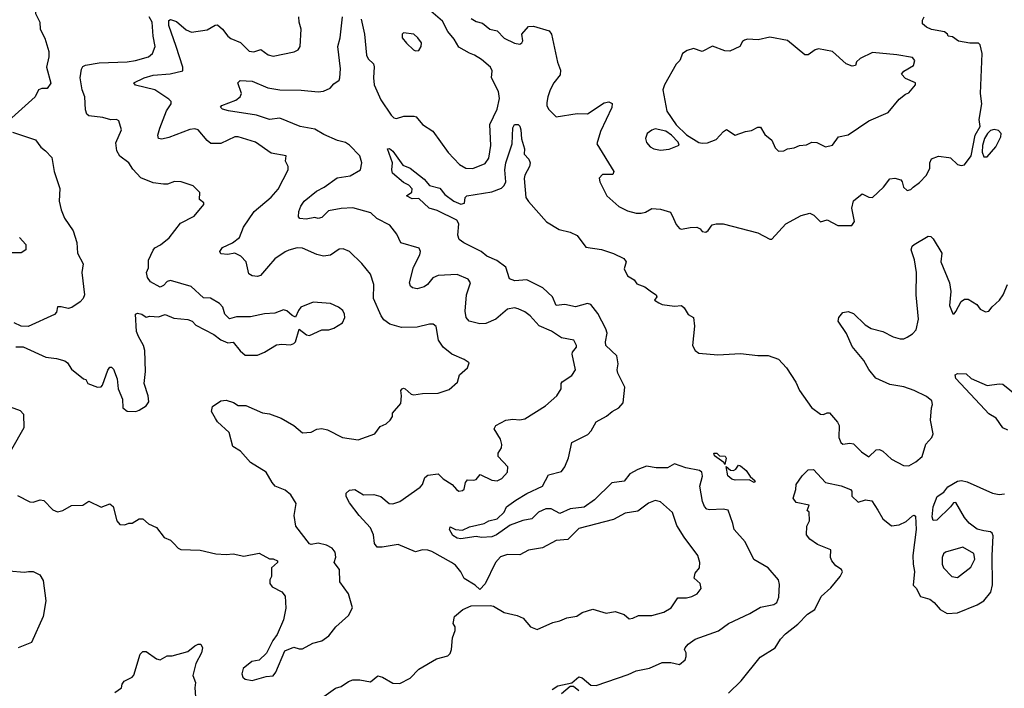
# Model space of a CAD drawing. Extents: x 1995161 to 2088924, y 769148 to 906007.
# Tile 115 of 256: x 2032067 to 2037734, y 826711 to 830559. Entities that reach past the tile are written whole.
import ezdxf

# ---------------------------------------------------------------- set-up
doc = ezdxf.new("R2010")
doc.units = 0

msp = doc.modelspace()

# ---------------------------------------------------------------- linework, layer by layer
at = {"layer": '0CON20XD'}
for points in [[(2032015, 830740), (2032112, 830685), (2032152.9, 830645), (2032157.1, 830595), (2032183.8, 830545), (2032184, 830505), (2032211.7, 830451.7), (2032233.8, 830375), (2032234, 830345), (2032222, 830285), (2032245.9, 830194.1), (2032225, 830162.5), (2032195, 830163.3), (2032175, 830156.2), (2032155.9, 830114.1), (2032022.5, 829995)], [(2034032.4, 830562.4), (2034051.1, 830475), (2034062.1, 830355), (2034073.1, 830333.1), (2034103.3, 830305), (2034107.8, 830287.8), (2034102.3, 830225), (2034107.3, 830185), (2034145, 830097.5), (2034205, 830008.8), (2034220, 829995), (2034235, 829991.1), (2034277.1, 830002.9), (2034334.7, 830004.7), (2034349.7, 829999.7), (2034385, 829956.2), (2034445, 829916.7), (2034532.4, 829795), (2034598.8, 829725), (2034635, 829704.1), (2034675, 829701.8), (2034745, 829730.5), (2034767.7, 829762.3), (2034778.8, 829835), (2034772.6, 829955), (2034815.7, 830045), (2034829, 830105), (2034823, 830145), (2034782.3, 830225), (2034785.3, 830265), (2034777.5, 830285), (2034725, 830330.4), (2034685.2, 830355.2), (2034655, 830365.8), (2034595, 830400.4), (2034567.2, 830447.2), (2034531.2, 830491.2), (2034499.6, 830549.6), (2034365.7, 830665)], [(2032045, 828676.7), (2032086.4, 828676.4), (2032217.9, 828617.9), (2032279.7, 828609.7), (2032327.5, 828595), (2032342.5, 828585), (2032365, 828547.5), (2032435, 828492.5), (2032448.3, 828488.3), (2032460, 828465), (2032515, 828443.8), (2032535, 828446.7), (2032543.3, 828455), (2032575, 828542.5), (2032585, 828560), (2032595, 828560), (2032607.7, 828547.7), (2032627.3, 828492.7), (2032634.6, 828434.6), (2032658.6, 828375), (2032660, 828325), (2032685, 828307.1), (2032735, 828304.2), (2032755, 828312), (2032795, 828337.5), (2032809.3, 828360.7), (2032806.2, 828395), (2032784.2, 828465), (2032791.9, 828535), (2032787.5, 828655), (2032780, 828685), (2032750, 828735), (2032740, 828765), (2032733.3, 828865), (2032745, 828870), (2032770, 828865), (2032795, 828847.5), (2032815, 828852.5), (2032865, 828850), (2032905, 828863.3), (2032955, 828840.8), (2033033.8, 828833.8), (2033060, 828825), (2033081.2, 828801.2), (2033185, 828746.7), (2033225, 828716.7), (2033265, 828700), (2033295, 828703.3), (2033335, 828653.8), (2033365, 828628.8), (2033435, 828628.8), (2033476.7, 828645), (2033545, 828687.5), (2033575, 828692.5), (2033625, 828688), (2033644.1, 828695.9), (2033653.9, 828706.1), (2033675, 828777.5), (2033717.5, 828745), (2033735, 828741.2), (2033805, 828773.8), (2033845.9, 828774.1), (2033875, 828783.8), (2033925.7, 828814.3), (2033937.5, 828845), (2033937.1, 828865), (2033925.8, 828885), (2033901.2, 828905), (2033856.3, 828926.3), (2033755.8, 828934.2), (2033685.8, 828904.2), (2033672, 828885), (2033655, 828847.5), (2033635, 828856.7), (2033605, 828883.8), (2033585, 828888.6), (2033535, 828870), (2033475.6, 828865.6), (2033395, 828850), (2033315, 828849.2), (2033275, 828836.7), (2033246.7, 828865), (2033236.2, 828905), (2033216.2, 828925), (2033165, 828956), (2033125, 828958.8), (2033054.5, 829024.5), (2032935, 829058), (2032915, 829053.3), (2032895, 829030), (2032875, 829020), (2032820.5, 829050.5), (2032802.5, 829075), (2032797.5, 829105), (2032808.3, 829131.7), (2032808.8, 829175), (2032835, 829233.3), (2032845, 829246.2), (2032876.8, 829263.2), (2032926.6, 829303.4), (2032992.1, 829387.9), (2033071.2, 829428.8), (2033126.7, 829495), (2033125.8, 829505.8), (2033102.5, 829525), (2033103.3, 829565), (2033065, 829603.3), (2032996.1, 829626.1), (2032958.8, 829628.8), (2032917.8, 829612.2), (2032895, 829612.5), (2032835, 829620), (2032765, 829648.6), (2032718.8, 829698.8), (2032695.4, 829735.4), (2032643.6, 829773.6), (2032625.7, 829805), (2032619.7, 829850.3), (2032653.8, 829925), (2032637.3, 829977.3), (2032625, 829983.8), (2032592.3, 829982.3), (2032545, 829996.9), (2032465, 830006), (2032454.2, 830015), (2032445, 830040), (2032441.1, 830115), (2032426.5, 830155), (2032414.5, 830225), (2032421.8, 830275), (2032430.9, 830289.1), (2032445, 830297.1), (2032525, 830311.3), (2032685, 830317.3), (2032733.3, 830325), (2032807.5, 830345), (2032831.2, 830365), (2032847.5, 830405), (2032835.3, 830465), (2032829.4, 830545), (2032812.7, 830575)], [(2032954.4, 827544.4), (2032978.3, 827518.3), (2032995, 827510), (2033105.8, 827505.8), (2033195, 827484.4), (2033255, 827480.6), (2033295.7, 827485.7), (2033357.7, 827472.3), (2033445, 827488.8), (2033505, 827456.7), (2033526.2, 827456.2), (2033550, 827445), (2033550, 827435), (2033516.7, 827405), (2033516.7, 827355), (2033507.5, 827335), (2033506.7, 827315), (2033520, 827295), (2033575, 827267.5), (2033595, 827242.5), (2033597.8, 827172.2), (2033585.6, 827105), (2033549.7, 827020.3), (2033523.6, 826986.4), (2033487.3, 826912.7), (2033445, 826873.3), (2033402.5, 826865), (2033353.8, 826825), (2033346.2, 826795), (2033351.2, 826775), (2033365, 826763.8), (2033405, 826756.7), (2033485, 826780), (2033525, 826783.8), (2033542, 826805), (2033593.6, 826926.4), (2033645, 826948.8), (2033675, 826938), (2033695, 826938), (2033755, 826970.8), (2033805, 826984.4), (2033846.4, 827013.6), (2033886.2, 827065), (2033959.5, 827130.5), (2033983.3, 827175), (2033960, 827255), (2033910, 827325), (2033907.1, 827395), (2033876.2, 827435), (2033886.1, 827466.1), (2033882, 827495), (2033865, 827518.8), (2033832.5, 827535), (2033785, 827545.8), (2033745, 827538.8), (2033735, 827543.3), (2033656.7, 827645), (2033647.5, 827705), (2033657.5, 827775), (2033626.9, 827825), (2033595, 827850.9), (2033537.5, 827875), (2033519.2, 827895), (2033486.1, 827956.1), (2033395, 828010.8), (2033336.8, 828076.8), (2033292.9, 828102.9), (2033272.8, 828182.8), (2033206, 828245), (2033194.4, 828264.4), (2033170, 828305), (2033177.5, 828332.5), (2033225, 828365.7), (2033255, 828368.6), (2033296.6, 828356.6), (2033325, 828339.2), (2033368.3, 828338.3), (2033465, 828297.5), (2033505, 828290), (2033571.2, 828265), (2033645, 828223.3), (2033695, 828182.5), (2033745, 828185.7), (2033776.8, 828203.2), (2033805, 828207.1), (2033838.2, 828198.2), (2033925, 828154.3), (2034015, 828141.2), (2034110, 828175), (2034142.3, 828217.7), (2034175.7, 828234.3), (2034200, 828255), (2034212.5, 828275), (2034213.3, 828295), (2034260.6, 828349.4), (2034264.5, 828394.5), (2034260, 828425), (2034267.5, 828435), (2034275, 828438.8), (2034285, 828433.8), (2034320, 828405), (2034335, 828400), (2034385, 828408), (2034475, 828410.5), (2034538.3, 828431.7), (2034587.1, 828472.9), (2034598, 828515), (2034644, 828555), (2034653.8, 828585), (2034625, 828604.2), (2034555, 828633.3), (2034503.3, 828675), (2034478.2, 828715), (2034464.3, 828794.3), (2034446.8, 828806.8), (2034425, 828807.8), (2034355, 828790.5), (2034265, 828787.7), (2034196.5, 828806.5), (2034162.7, 828832.7), (2034146.7, 828855), (2034103.1, 828955), (2034105.6, 829035.6), (2034085.7, 829095), (2034035.4, 829155.4), (2033965, 829224.4), (2033929.5, 829239.5), (2033905, 829239.4), (2033855, 829204.5), (2033815, 829197.9), (2033777.9, 829207.9), (2033695, 829244.4), (2033664.6, 829245.4), (2033615, 829233.5), (2033595, 829222.5), (2033535, 829183.5), (2033498.7, 829141.3), (2033453.1, 829086.9), (2033435, 829081.8), (2033405, 829085.5), (2033386.4, 829096.4), (2033370.6, 829165), (2033338.9, 829198.9), (2033305, 829214.5), (2033265, 829207.5), (2033225, 829210.8), (2033218.9, 829225), (2033235, 829247.8), (2033291.4, 829275), (2033331.1, 829305), (2033355.7, 829365), (2033415.6, 829455), (2033515, 829537.1), (2033555, 829584.3), (2033611.2, 829695), (2033612.5, 829715), (2033596.7, 829745), (2033600, 829775), (2033515, 829790.8), (2033425, 829853.3), (2033325, 829885.8), (2033305, 829884.2), (2033225, 829846.5), (2033166.3, 829846.3), (2033145, 829863.1), (2033095, 829924.3), (2033075, 829931.1), (2033046.9, 829926.9), (2032925, 829880.9), (2032885, 829871.9), (2032865.6, 829875.6), (2032861.5, 829895), (2032872.7, 829935), (2032910.9, 830035), (2032939.2, 830075), (2032937.9, 830087.9), (2032925, 830102.5), (2032845, 830155.3), (2032732.6, 830182.6), (2032723.8, 830195), (2032784.2, 830225), (2032835, 830239.7), (2032933.3, 830246.7), (2033005.8, 830265), (2033005.5, 830285), (2032968.4, 830405), (2032925.3, 830525), (2032924.7, 830555), (2032935, 830560.9), (2032968.8, 830548.8), (2033025, 830500), (2033055, 830486.7), (2033145, 830500), (2033192.2, 830527.8), (2033205, 830528.6), (2033235, 830504.4), (2033264.3, 830464.3), (2033281.4, 830451.4), (2033337.7, 830427.7), (2033388, 830378), (2033415, 830374.4), (2033455, 830386.9), (2033497.6, 830357.6), (2033525, 830350), (2033645.7, 830374.3), (2033670, 830385), (2033682, 830405), (2033687.5, 830505), (2033674.5, 830544.5), (2033674.4, 830575)], [(2034935.6, 828895.6), (2034915, 828900.8), (2034875, 828892.9), (2034807.1, 828835), (2034749.1, 828810.9), (2034715, 828809.1), (2034654.7, 828824.7), (2034636.9, 828845), (2034631.7, 828881.7), (2034638.9, 828975), (2034662, 829045), (2034648, 829065), (2034585, 829092.2), (2034475, 829087.5), (2034445, 829072.7), (2034414.4, 829035.6), (2034395, 829022.4), (2034355, 829009.4), (2034328.1, 829015), (2034315.3, 829025.3), (2034310.4, 829045), (2034333.2, 829135), (2034370.4, 829205), (2034373.8, 829225), (2034366.2, 829245), (2034261.4, 829275), (2034237.5, 829325), (2034197.1, 829377.1), (2034122.9, 829415), (2034087.6, 829447.6), (2033985, 829476.5), (2033917.3, 829472.7), (2033845, 829458.2), (2033805, 829421.5), (2033785, 829414.5), (2033765, 829420), (2033715, 829410.5), (2033680, 829415), (2033672.5, 829425), (2033674.2, 829455), (2033684.5, 829485), (2033705, 829514.3), (2033775, 829572.7), (2033819.2, 829595), (2033895, 829648.8), (2033968.8, 829661.2), (2034028.8, 829695), (2034035.6, 829734.4), (2034025, 829776.2), (2033965, 829837.1), (2033941.9, 829851.9), (2033895.5, 829864.5), (2033817.4, 829897.4), (2033765, 829929.4), (2033680.8, 829945), (2033565, 829991.8), (2033505, 829984.5), (2033429.1, 830009.1), (2033268.8, 830035), (2033235, 830043.8), (2033222.9, 830055), (2033230, 830065), (2033310, 830095), (2033335.7, 830115), (2033343.3, 830135), (2033321.8, 830195), (2033335, 830209.5), (2033405, 830204.6), (2033495, 830166), (2033565, 830154.7), (2033686.4, 830153.6), (2033785, 830143.8), (2033815, 830148.2), (2033854.6, 830165.4), (2033875, 830190.6), (2033905, 830210.6), (2033910.4, 830225), (2033913.2, 830276.8), (2033898.5, 830405), (2033911.5, 830455), (2033923.9, 830576.1)], [(2034665.3, 830565.3), (2034695, 830549.1), (2034729.7, 830539.7), (2034772, 830505), (2034815, 830495.6), (2034855, 830453.5), (2034915, 830423.1), (2034945, 830418), (2034956.7, 830425), (2034962, 830438), (2034956, 830475), (2034995, 830519.2), (2035025, 830522), (2035115, 830495.7), (2035128.5, 830475), (2035161.5, 830315), (2035178.7, 830268.7), (2035177.8, 830242.2), (2035141.4, 830195), (2035120, 830155), (2035105.8, 830115), (2035101.7, 830081.7), (2035101.2, 830065), (2035110, 830045), (2035155, 829999.2), (2035275, 830019.5), (2035335, 830017.5), (2035430.2, 830079.8), (2035457.1, 830087.1), (2035476.6, 830076.6), (2035475, 830054), (2035410.5, 829915), (2035388, 829845), (2035485.7, 829685), (2035481.2, 829668.8), (2035421.7, 829668.3), (2035402.5, 829647.5), (2035405.8, 829625), (2035446.7, 829545), (2035514.6, 829484.6), (2035565, 829459.2), (2035615, 829445.6), (2035644.3, 829445.7), (2035669.5, 829450.5), (2035705, 829472), (2035755, 829468.8), (2035812.3, 829452.3), (2035829.2, 829415), (2035845, 829380), (2035865, 829356.7), (2035875, 829353.3), (2035925, 829363.8), (2035965, 829364.2), (2035983.3, 829355), (2035995, 829340), (2036015, 829336.7), (2036030, 829345), (2036052, 829378), (2036075, 829384.4), (2036115, 829383.6), (2036315, 829331.5), (2036385, 829295.8), (2036395, 829295.8), (2036476.7, 829385), (2036565, 829432), (2036615, 829446), (2036636.7, 829435), (2036675, 829396.7), (2036713.6, 829406.4), (2036775, 829374.3), (2036855.9, 829374.1), (2036871.7, 829398.3), (2036856.9, 829475), (2036865, 829516.2), (2036915, 829557.5), (2036955, 829537.5), (2036975, 829535.8), (2037038, 829595), (2037075, 829643.8), (2037103.6, 829646.4), (2037137.3, 829637.3), (2037146.7, 829625), (2037153.3, 829595), (2037175, 829576.7), (2037195, 829581.2), (2037210, 829595), (2037245, 829621.4), (2037285.4, 829664.6), (2037305.7, 829705), (2037306, 829735), (2037315, 829758.8), (2037355.8, 829774.2), (2037415, 829766.2), (2037425, 829763.8), (2037465, 829725.8), (2037485, 829720), (2037505.5, 829724.5), (2037543.3, 829775), (2037566.9, 829895), (2037594.7, 829945), (2037590, 829985), (2037603.5, 830075), (2037596.4, 830133.6), (2037607, 830365), (2037594.4, 830414.4), (2037585, 830424), (2037535, 830423.3), (2037470, 830435), (2037435, 830460), (2037410, 830465), (2037407.5, 830475), (2037389.5, 830489.5), (2037315, 830502), (2037285.9, 830515.9), (2037263.3, 830535), (2037263.6, 830556.4), (2037272.5, 830575)], [(2034345, 830380), (2034365, 830382.5), (2034376.7, 830405), (2034378.8, 830425), (2034358.8, 830455), (2034335, 830475.8), (2034275, 830482.5), (2034267.5, 830475), (2034267.5, 830455), (2034293, 830423), (2034332.5, 830385), (2034345, 830380)], [(2036435, 829803.3), (2036465, 829803.8), (2036485, 829816.2), (2036525, 829820.8), (2036555, 829834.3), (2036595, 829838.1), (2036625.6, 829854.4), (2036655, 829851.5), (2036705, 829828.1), (2036745, 829836), (2036780, 829885), (2036834.4, 829895.6), (2036955, 829977.5), (2037065.6, 830024.4), (2037127.9, 830102.1), (2037165, 830130), (2037185, 830137.5), (2037222.5, 830185), (2037222.5, 830195), (2037165, 830221.2), (2037142.5, 830245), (2037155, 830263.3), (2037211.2, 830295), (2037218.8, 830325), (2037205, 830341.2), (2037115, 830357.1), (2036975, 830369.4), (2036904, 830336), (2036883.9, 830316.1), (2036877.5, 830295), (2036858.3, 830291.7), (2036824.2, 830305), (2036745, 830376.2), (2036665, 830390.4), (2036645, 830385.6), (2036605, 830357.1), (2036585.8, 830355.8), (2036485, 830438.8), (2036385, 830458.8), (2036317.7, 830442.3), (2036255, 830446), (2036238.3, 830441.7), (2036226.4, 830433.6), (2036212.5, 830405), (2036155, 830378), (2036125, 830380), (2036055, 830406.7), (2035995, 830376.2), (2035945, 830393.3), (2035908.3, 830381.7), (2035882.5, 830365), (2035866.7, 830325), (2035845, 830303.3), (2035777.5, 830185), (2035768.9, 830155), (2035792.4, 830032.4), (2035845, 829953.8), (2035905, 829897.1), (2035975, 829852.9), (2035995, 829847.5), (2036025, 829851.2), (2036075, 829868.8), (2036116.7, 829915), (2036135, 829926.7), (2036185, 829893.8), (2036244.5, 829915.5), (2036277.9, 829922.1), (2036315, 829941.2), (2036330.7, 829940.7), (2036355, 829897.5), (2036396.1, 829866.1), (2036415, 829822.5), (2036435, 829803.3)], [(2032025, 829912), (2032158, 829868), (2032189.2, 829825), (2032216.2, 829805), (2032251.2, 829765), (2032266.2, 829685), (2032298.3, 829588.3), (2032294, 829515), (2032305.6, 829465), (2032325, 829416.2), (2032373.9, 829343.9), (2032396.1, 829276.1), (2032398.8, 829215), (2032431.4, 829155), (2032424.5, 829105), (2032440, 828975), (2032432, 828955), (2032415, 828936.2), (2032367, 828903), (2032345, 828897.5), (2032305, 828907.5), (2032285, 828906), (2032278, 828875), (2032267.6, 828862.4), (2032116.1, 828793.9), (2032075, 828796.2), (2032034.4, 828814.4)], [(2035132, 826705), (2035165, 826725.6), (2035245, 826742.5), (2035285, 826776.7), (2035305, 826771.2), (2035329.7, 826749.7), (2035355, 826730), (2035385, 826727.8), (2035569.3, 826790.7), (2035615, 826812.5), (2035692.3, 826827.7), (2035765, 826860), (2035815, 826860), (2035865, 826847.5), (2035896.7, 826875), (2035902.5, 826895), (2035902.5, 826915), (2035892.5, 826935), (2035896.7, 826945), (2035913.3, 826965), (2035955, 826994.2), (2036088.2, 827041.8), (2036146.1, 827085), (2036269, 827141), (2036331.2, 827178.8), (2036406.7, 827193.3), (2036424.2, 827205), (2036436, 827235), (2036439.2, 827309.2), (2036433.8, 827335), (2036374, 827405), (2036292.7, 827452.7), (2036242.9, 827555), (2036179.6, 827625), (2036170.7, 827659.3), (2036145, 827736.9), (2036115, 827743.1), (2036037.9, 827737.9), (2036022.4, 827742.4), (2036007.6, 827757.6), (2035996.9, 827786.9), (2035981.3, 827875), (2035997, 827933), (2035992.2, 827955), (2035978.6, 827965), (2035899.9, 827979.9), (2035835, 828004.1), (2035795, 827980.7), (2035730.5, 827980.5), (2035675, 827988.8), (2035625, 827971.5), (2035578.1, 827945), (2035545, 827902.7), (2035475, 827893.8), (2035375, 827796.8), (2035315, 827754.7), (2035235, 827744.7), (2035175, 827718.2), (2035125.8, 827745), (2035095, 827744.7), (2035052.2, 827725), (2035015, 827686.2), (2034962.5, 827677.5), (2034889.1, 827650.9), (2034811.9, 827595), (2034785, 827582.5), (2034725, 827579.2), (2034695, 827585.6), (2034605, 827571.8), (2034584.2, 827575), (2034560.5, 827590.5), (2034541.4, 827625), (2034545, 827641.2), (2034575.4, 827625.4), (2034615, 827621.9), (2034655, 827640), (2034739.8, 827660.2), (2034766.2, 827675), (2034815, 827687.1), (2034856.2, 827725), (2034869.5, 827755), (2034922.7, 827795), (2034985, 827832.7), (2035075.6, 827875), (2035110.2, 827939.8), (2035185, 827959.2), (2035204.3, 827985), (2035225, 828037.5), (2035243.8, 828125), (2035337.3, 828172.7), (2035356.3, 828193.7), (2035385, 828244.2), (2035445, 828276.9), (2035476, 828305), (2035515, 828325.4), (2035540.7, 828355), (2035549.6, 828445), (2035509.4, 828525), (2035505.6, 828545), (2035512.1, 828577.9), (2035503.1, 828625), (2035440.4, 828685), (2035438, 828705), (2035448.2, 828755), (2035440.9, 828780.9), (2035395, 828867.3), (2035355, 828920), (2035335, 828925.6), (2035265, 828906.8), (2035205, 828919.8), (2035154.2, 828914.2), (2035134, 828965), (2035077.5, 829015), (2034985, 829062.1), (2034916.6, 829056.6), (2034886.9, 829066.9), (2034865.3, 829135.3), (2034812.6, 829172.6), (2034755, 829198.6), (2034723.3, 829225), (2034623.8, 829275), (2034596.2, 829295), (2034589.3, 829319.3), (2034594.2, 829385), (2034582, 829405), (2034470.1, 829460.1), (2034424.4, 829475), (2034365, 829530), (2034325, 829528.5), (2034294, 829545), (2034324.4, 829565.6), (2034326.7, 829585), (2034307, 829607), (2034275, 829622.9), (2034213.1, 829675), (2034209.1, 829695), (2034213.5, 829735), (2034182.9, 829815), (2034195, 829816.9), (2034215, 829801.5), (2034271.7, 829721.7), (2034314.7, 829704.7), (2034395, 829641.4), (2034425.7, 829605), (2034485, 829588.9), (2034513.3, 829553.3), (2034565, 829515.6), (2034605, 829497.5), (2034627.1, 829502.9), (2034630, 829535), (2034640, 829545), (2034785, 829567.5), (2034840.6, 829589.4), (2034856.2, 829605), (2034864, 829625), (2034859.7, 829695), (2034865.3, 829735), (2034901.5, 829845), (2034905, 829937.5), (2034915, 829956.7), (2034935, 829956.7), (2034945, 829946.2), (2034951.1, 829925), (2034955.7, 829874.3), (2034971.9, 829815), (2034971.2, 829785), (2034997.2, 829757.2), (2035005.4, 829735.4), (2035001.8, 829715), (2034973.8, 829665), (2034970, 829645), (2034980.6, 829535), (2034995, 829512.9), (2035099.2, 829395), (2035171.1, 829351.1), (2035235, 829335.7), (2035275, 829316.9), (2035325, 829250.8), (2035416.4, 829236.4), (2035485, 829213.3), (2035544.6, 829184.6), (2035556.5, 829165), (2035545.5, 829124.5), (2035564.8, 829084.8), (2035602.5, 829062.5), (2035618.3, 829038.3), (2035665, 829022.5), (2035702.6, 828992.6), (2035730, 828975), (2035733.3, 828965), (2035720, 828945), (2035745, 828929.2), (2035765, 828920), (2035835, 828910), (2035875, 828913.8), (2035890.3, 828900.3), (2035913.4, 828863.4), (2035945.6, 828845.6), (2035951.2, 828795), (2035938.8, 828685), (2035955, 828655.5), (2035975, 828640.8), (2036085, 828631.1), (2036215, 828637.8), (2036315, 828626), (2036375, 828626.1), (2036435, 828605.6), (2036480.5, 828555), (2036533.4, 828473.4), (2036555.4, 828425.4), (2036625, 828327.5), (2036675, 828288.8), (2036693.6, 828286.4), (2036715, 828297.5), (2036727, 828297), (2036773.6, 828243.6), (2036783, 828223), (2036782, 828155), (2036792.5, 828125), (2036805, 828116.7), (2036845, 828122.5), (2036865, 828117.5), (2036912.1, 828072.1), (2036955, 828043.8), (2036997.1, 828082.9), (2037015, 828085.8), (2037035, 828075.8), (2037085, 828030), (2037154.1, 827994.1), (2037185, 827992), (2037225, 828014.2), (2037261.2, 828045), (2037283, 828117), (2037316.3, 828155), (2037324.8, 828175), (2037309.4, 828255), (2037314.1, 828325), (2037321.2, 828345), (2037316.4, 828366.4), (2037285, 828391.1), (2037215, 828425.4), (2037155, 828445.5), (2037075, 828459.4), (2036995, 828496.9), (2036955, 828545.8), (2036925, 828597.1), (2036857.7, 828677.7), (2036825, 828754), (2036777.1, 828825), (2036782, 828845), (2036805, 828873.3), (2036835, 828879.2), (2036865, 828867.5), (2036932.2, 828802.2), (2036967.3, 828782.7), (2037035, 828765.6), (2037095, 828733.1), (2037135, 828722.5), (2037155, 828722.9), (2037175, 828732.5), (2037205, 828750.8), (2037227.1, 828775), (2037240.6, 828835), (2037226.5, 828975), (2037227.5, 829105), (2037216.6, 829176.6), (2037198, 829235), (2037203.8, 829255), (2037214.2, 829265.8), (2037295, 829313.8), (2037310.8, 829310.8), (2037325, 829298.8), (2037374.3, 829215), (2037368.1, 829165), (2037417.8, 829045), (2037425.7, 828995), (2037418.2, 828915), (2037437, 828867), (2037445, 828866.2), (2037455, 828880), (2037485, 828937.5), (2037505, 828951.2), (2037525, 828950), (2037575, 828920), (2037595, 828892.5), (2037625, 828877.5), (2037645, 828882.5), (2037663, 828907), (2037705.7, 828944.3), (2037728, 828975), (2037751.9, 829035)], [(2035755, 829808), (2035805, 829814.2), (2035863, 829837), (2035856.7, 829855), (2035818.8, 829895), (2035785, 829917.5), (2035725, 829930), (2035705, 829924), (2035678.8, 829905), (2035668.8, 829875), (2035675, 829852.5), (2035695, 829826.7), (2035715.9, 829815.9), (2035755, 829808)], [(2037635, 829770), (2037685, 829826.7), (2037713.8, 829885), (2037716.2, 829905), (2037700.8, 829920.8), (2037675, 829927.3), (2037655, 829920.9), (2037637.3, 829905), (2037618.9, 829875), (2037607.5, 829835), (2037607.1, 829797.1), (2037615, 829770), (2037635, 829770)], [(2032066.2, 829306.2), (2032101.8, 829265), (2032102.1, 829235), (2032075, 829218.3), (2031975, 829218.1)], [(2033817.5, 826665), (2033885, 826712.5), (2033917.9, 826722.1), (2033958.8, 826751.2), (2033985, 826760.8), (2034025, 826761.1), (2034085, 826749.2), (2034127.3, 826782.7), (2034155, 826776.4), (2034215, 826741.4), (2034255, 826739.2), (2034315, 826770), (2034365, 826822), (2034465, 826881.2), (2034531.2, 826898.8), (2034545, 826912.5), (2034552, 826935), (2034557.5, 827002.5), (2034572.5, 827045), (2034572.5, 827065), (2034562.5, 827085), (2034570, 827125), (2034617.5, 827165), (2034665, 827186.7), (2034775, 827188.8), (2034793.9, 827183.9), (2034855, 827148), (2034929.7, 827129.7), (2034965, 827114.2), (2035006.2, 827065), (2035045, 827049.2), (2035135, 827090.8), (2035175, 827098.8), (2035215, 827117.5), (2035272.7, 827127.3), (2035305, 827147.8), (2035365, 827166.2), (2035443, 827143), (2035495, 827153.3), (2035545.9, 827135.9), (2035575, 827112), (2035595, 827114.3), (2035629.2, 827130.8), (2035705, 827130), (2035775, 827149.5), (2035816.7, 827175), (2035855, 827232.9), (2035905, 827232.5), (2035935, 827238.8), (2035966.7, 827255), (2035990, 827285), (2035984.1, 827314.1), (2035948, 827345), (2035955, 827373.8), (2035980, 827405), (2035981.4, 827435), (2035970.8, 827475), (2035891.1, 827581.1), (2035848.3, 827648.3), (2035825, 827723.8), (2035754.4, 827784.4), (2035725, 827791.4), (2035685, 827776), (2035625, 827730.5), (2035551.4, 827718.6), (2035485, 827682.2), (2035285, 827630.4), (2035221.8, 827568.2), (2035155, 827562.7), (2035075, 827520), (2034995, 827506.7), (2034945, 827479.4), (2034875, 827480.6), (2034835, 827467.1), (2034805.7, 827435), (2034745, 827312.5), (2034715, 827280), (2034687.5, 827305), (2034625, 827342.5), (2034605, 827381.2), (2034575, 827420), (2034552.5, 827435), (2034438.2, 827498.2), (2034415, 827505.6), (2034385, 827508.5), (2034345, 827496.2), (2034245, 827538.2), (2034153.6, 827523.6), (2034124.5, 827524.5), (2034108.9, 827545), (2034102.7, 827595), (2034086.9, 827635), (2034021.1, 827705), (2033965, 827779.2), (2033946.4, 827815), (2033945.6, 827835), (2033965, 827851.2), (2033995, 827855.5), (2034045, 827824.6), (2034105, 827827.3), (2034144.6, 827814.6), (2034194, 827775), (2034215, 827772.7), (2034255, 827786.9), (2034371.1, 827868.9), (2034385.6, 827885), (2034399.4, 827925), (2034415, 827938.2), (2034475.4, 827945.4), (2034505, 827916.2), (2034556, 827885), (2034580, 827855), (2034595, 827846.7), (2034615, 827848.8), (2034625, 827856.7), (2034633.3, 827895), (2034645, 827910.6), (2034679.1, 827909.1), (2034695, 827912.5), (2034718, 827942), (2034785, 827908.8), (2034815, 827904.5), (2034841.1, 827918.9), (2034873.8, 827955), (2034876, 827985), (2034820.8, 828045), (2034821.4, 828065), (2034840, 828095), (2034842.1, 828115), (2034833.6, 828145), (2034798.1, 828205), (2034806.4, 828223.6), (2034865, 828254.3), (2034905, 828260), (2034945, 828255.6), (2034975, 828262.9), (2035092.6, 828337.4), (2035158, 828395), (2035183.8, 828435), (2035184, 828465), (2035190, 828475), (2035245, 828512.2), (2035266.2, 828545), (2035247.5, 828635), (2035248.8, 828645), (2035272, 828675), (2035272.5, 828685), (2035255.7, 828715.7), (2035185, 828728.2), (2035127, 828767), (2035057.2, 828797.2), (2035004.2, 828855), (2034975, 828877.1), (2034935.6, 828895.6)], [(2037755, 828196.2), (2037725, 828210), (2037687.5, 828265), (2037645, 828291.1), (2037620.8, 828315), (2037455, 828493.8), (2037451.2, 828515), (2037465, 828522.5), (2037515, 828522), (2037543.3, 828495), (2037635, 828453.1), (2037705, 828464.2), (2037725, 828462), (2037805.7, 828395.7)], [(2032012, 828332), (2032069.6, 828309.6), (2032089.3, 828289.3), (2032090.4, 828209.6), (2032020, 828085)], [(2036125, 828000), (2036120, 828010), (2036065, 828050), (2036062.5, 828065), (2036080, 828065), (2036095, 828050), (2036126.4, 828046.4), (2036132.5, 828035), (2036125, 828000)], [(2036295, 827896.7), (2036265, 827910.6), (2036185, 827910), (2036166.2, 827915), (2036143.1, 827935), (2036133, 827987), (2036157.1, 827967.1), (2036175, 827964), (2036187.8, 827972.2), (2036203.9, 827996.1), (2036215, 827991.2), (2036248, 827965), (2036270.2, 827930.2), (2036300, 827905), (2036295, 827896.7)], [(2036147.2, 826682.8), (2036219, 826755), (2036329.5, 826890.5), (2036415, 826944.6), (2036445.4, 826995), (2036475, 827025.4), (2036545, 827079.7), (2036601.1, 827138.9), (2036643.8, 827165), (2036680.5, 827239.5), (2036735, 827288.9), (2036790, 827355), (2036801.7, 827381.7), (2036796.7, 827395), (2036765, 827415.8), (2036742, 827445), (2036733.8, 827465), (2036735, 827507.5), (2036659.5, 827539.5), (2036615, 827570), (2036596.2, 827595), (2036598, 827645), (2036612.5, 827675), (2036610, 827725), (2036600, 827735), (2036610, 827765), (2036535, 827781.2), (2036518.6, 827805), (2036534.4, 827855), (2036536.5, 827885), (2036570.5, 827935), (2036605, 827968.1), (2036635, 827970.6), (2036705, 827895.8), (2036795, 827876.2), (2036848, 827855), (2036856, 827845), (2036856.4, 827816.4), (2036892.5, 827782.5), (2036935, 827796.5), (2036970.9, 827790.9), (2037005, 827736.2), (2037035, 827686), (2037085, 827646.4), (2037128.3, 827651.7), (2037168, 827672), (2037205, 827704.2), (2037215, 827708.1), (2037222.1, 827702.1), (2037225.7, 827625.7), (2037207.3, 827475), (2037208.4, 827425), (2037216.9, 827383.1), (2037209.2, 827305), (2037227, 827287), (2037250.5, 827240.5), (2037305, 827224.8), (2037330.7, 827205), (2037364.5, 827164.5), (2037405, 827141.4), (2037465, 827144.9), (2037577.5, 827192.5), (2037615, 827215.2), (2037656.7, 827265), (2037666.3, 827306.3), (2037663.9, 827475), (2037669.7, 827589.7), (2037664.8, 827604.8), (2037655, 827611.3), (2037615, 827617.1), (2037577.8, 827627.8), (2037531.7, 827661.7), (2037504, 827694), (2037455, 827780.8), (2037441, 827779), (2037424.3, 827755), (2037345, 827679.6), (2037325, 827677.1), (2037318.1, 827698.1), (2037323.9, 827755), (2037348.1, 827815), (2037385, 827839.6), (2037409.5, 827870.5), (2037465, 827903.5), (2037486.8, 827906.8), (2037519.9, 827899.9), (2037665, 827834.4), (2037705, 827827.5), (2037735, 827830)], [(2032055, 827821.2), (2032125, 827784), (2032145, 827783.3), (2032185, 827796), (2032205, 827792), (2032258.3, 827738.3), (2032285, 827726.7), (2032315.9, 827734.1), (2032365, 827762.5), (2032430, 827765), (2032465, 827787.5), (2032535, 827753.3), (2032585, 827772.5), (2032605, 827757.5), (2032626.1, 827676.1), (2032643.9, 827653.9), (2032673, 827653), (2032695, 827662.5), (2032715, 827662.5), (2032755, 827686), (2032775, 827686), (2032807.7, 827657.7), (2032855, 827636.2), (2032898.3, 827578.3), (2032935, 827563.8), (2032954.4, 827544.4)], [(2037465, 827350), (2037541.7, 827408.3), (2037563.3, 827455), (2037557.7, 827487.7), (2037494.4, 827524.4), (2037396.2, 827495), (2037384.3, 827485), (2037375.7, 827465), (2037376, 827425), (2037384.2, 827404.2), (2037432.5, 827355), (2037465, 827350)], [(2032005, 827388), (2032095, 827379.2), (2032116.7, 827383.3), (2032145, 827384.2), (2032182.5, 827365), (2032202.1, 827332.1), (2032217.1, 827215), (2032202, 827125), (2032134.2, 826975.8), (2032057.5, 826945)], [(2032615, 826686.7), (2032653.3, 826715), (2032656.7, 826735), (2032668.3, 826751.7), (2032715, 826776.2), (2032723.2, 826786.8), (2032761.2, 826908.8), (2032775, 826923.8), (2032795, 826923.8), (2032855, 826881.2), (2032875, 826876), (2032915, 826897.5), (2032945, 826897.5), (2033035, 826923.6), (2033075, 826956), (2033095, 826966.2), (2033110, 826965), (2033120, 826945), (2033114.2, 826915), (2033080, 826855), (2033064.2, 826785), (2033079.4, 826745), (2033074.4, 826715), (2033081.5, 826635)], [(2035285, 826697.5), (2035255, 826722.5), (2035235, 826722.5), (2035185, 826678.8)]]:
    msp.add_lwpolyline(points, dxfattribs=at)

doc.saveas('drawing.dxf')
